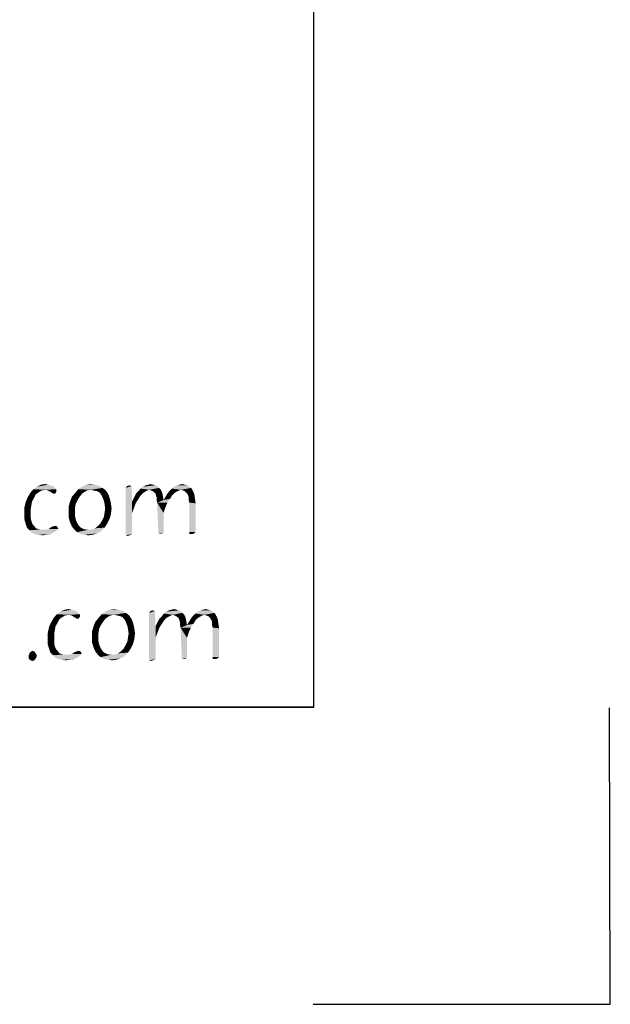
# Model space of a CAD drawing. Header units: inches. Extents: x -1.2 to 81.2, y -1.2 to 52.9.
# Tile 31 of 39: x 78.8 to 81.2, y -1.2 to 2.7. Entities that reach past the tile are written whole.
import ezdxf

# ---------------------------------------------------------------- set-up
doc = ezdxf.new("R2010")
doc.units = ezdxf.units.IN
doc.header["$LTSCALE"] = 4.4
doc.header["$MEASUREMENT"] = 0
doc.layers.get('0').update_dxf_attribs({"linetype": 'CONTINUOUS'})

msp = doc.modelspace()

# ---------------------------------------------------------------- linework, layer by layer
at = {"color": 7, "linetype": 'CONTINUOUS'}
for p, q in [((80, 0), (80, 51.7647)), ((0, 0), (80, 0)), ((81.1716, -1.1745), (81.1681, -0.0024)), ((79.9977, -1.1746), (81.1716, -1.1745))]:
    msp.add_line(p, q, dxfattribs=at)
at = {"color": 2, "linetype": 'CONTINUOUS'}
for q in [(80, 6.4338), (66.4706, 0)]:
    msp.add_line((80, 0), q, dxfattribs=at)
for points in [[(78.9256, 0.8567), (78.88, 0.8465), (78.8927, 0.8618)], [(78.9256, 0.8567), (78.913, 0.8491), (78.88, 0.8465)], [(78.9763, 0.8694), (78.8927, 0.8618), (78.9079, 0.8719)], [(78.8927, 0.8618), (78.9763, 0.8694), (78.9839, 0.8618)], [(78.8927, 0.8618), (78.9839, 0.8618), (78.9408, 0.8592)], [(78.8927, 0.8618), (78.9408, 0.8592), (78.9256, 0.8567)], [(78.951, 0.8795), (78.9611, 0.877), (78.9079, 0.8719)], [(78.951, 0.8795), (78.9079, 0.8719), (78.9231, 0.8795)], [(78.9611, 0.877), (78.9687, 0.8744), (78.9079, 0.8719)], [(78.9079, 0.8719), (78.9687, 0.8744), (78.9763, 0.8694)], [(78.9231, 0.8795), (78.9408, 0.882), (78.951, 0.8795)], [(78.951, 0.8567), (78.9408, 0.8592), (78.9839, 0.8618)], [(78.951, 0.8567), (78.9839, 0.8618), (78.9839, 0.8516)], [(78.9839, 0.8516), (78.9636, 0.8491), (78.951, 0.8567)], [(79.1055, 0.8567), (79.0574, 0.8465), (79.0701, 0.8618)], [(79.1055, 0.8567), (79.0954, 0.8516), (79.0574, 0.8465)], [(79.1663, 0.8668), (79.0701, 0.8618), (79.0853, 0.8719)], [(79.1182, 0.8592), (79.0701, 0.8618), (79.1663, 0.8668)], [(79.0701, 0.8618), (79.1182, 0.8592), (79.1055, 0.8567)], [(79.1359, 0.8795), (79.1537, 0.8744), (79.0853, 0.8719)], [(79.1359, 0.8795), (79.0853, 0.8719), (79.1005, 0.8795)], [(79.0853, 0.8719), (79.1537, 0.8744), (79.1663, 0.8668)], [(79.1005, 0.8795), (79.1182, 0.882), (79.1359, 0.8795)], [(79.1309, 0.8567), (79.1182, 0.8592), (79.1663, 0.8668)], [(79.1309, 0.8567), (79.1663, 0.8668), (79.179, 0.8567)], [(79.179, 0.8567), (79.1435, 0.8541), (79.1309, 0.8567)], [(79.1537, 0.8491), (79.1435, 0.8541), (79.179, 0.8567)], [(79.1537, 0.8491), (79.179, 0.8567), (79.1892, 0.8415)], [(79.2804, 0.8744), (79.2576, 0.8668), (79.2626, 0.8744)], [(79.2576, 0.8668), (79.2804, 0.8744), (79.2829, 0.8136)], [(79.2829, 0.8136), (79.2576, 0.6793), (79.2576, 0.8668)], [(79.2626, 0.8744), (79.2728, 0.877), (79.2804, 0.8744)], [(79.3513, 0.8592), (79.3082, 0.8541), (79.3158, 0.8643)], [(79.3513, 0.8592), (79.3437, 0.8567), (79.3082, 0.8541)], [(79.3082, 0.8541), (79.3437, 0.8567), (79.3336, 0.8516)], [(79.3893, 0.8668), (79.3158, 0.8643), (79.326, 0.8719)], [(79.3513, 0.8592), (79.3158, 0.8643), (79.3893, 0.8668)], [(79.3741, 0.877), (79.3817, 0.8744), (79.326, 0.8719)], [(79.3741, 0.877), (79.326, 0.8719), (79.3361, 0.877)], [(79.326, 0.8719), (79.3817, 0.8744), (79.3893, 0.8668)], [(79.3665, 0.8795), (79.3361, 0.877), (79.3463, 0.8795)], [(79.3361, 0.877), (79.3665, 0.8795), (79.3741, 0.877)], [(79.3463, 0.8795), (79.3564, 0.882), (79.3665, 0.8795)], [(79.3513, 0.8592), (79.3893, 0.8668), (79.3969, 0.8592)], [(79.3969, 0.8592), (79.364, 0.8541), (79.3513, 0.8592)], [(79.3741, 0.8465), (79.364, 0.8541), (79.3969, 0.8592)], [(79.3741, 0.8465), (79.3969, 0.8592), (79.402, 0.8465)], [(79.4755, 0.8592), (79.4299, 0.8541), (79.44, 0.8643)], [(79.4755, 0.8592), (79.4679, 0.8567), (79.4299, 0.8541)], [(79.4299, 0.8541), (79.4679, 0.8567), (79.4577, 0.8516)], [(79.5084, 0.8719), (79.516, 0.8668), (79.44, 0.8643)], [(79.5084, 0.8719), (79.44, 0.8643), (79.4501, 0.8719)], [(79.4755, 0.8592), (79.44, 0.8643), (79.516, 0.8668)], [(79.5008, 0.877), (79.4501, 0.8719), (79.4603, 0.877)], [(79.4501, 0.8719), (79.5008, 0.877), (79.5084, 0.8719)], [(79.4907, 0.8795), (79.4603, 0.877), (79.4704, 0.8795)], [(79.4603, 0.877), (79.4907, 0.8795), (79.5008, 0.877)], [(79.4704, 0.8795), (79.4806, 0.882), (79.4907, 0.8795)], [(79.4831, 0.8567), (79.4755, 0.8592), (79.516, 0.8668)], [(79.4907, 0.8541), (79.4831, 0.8567), (79.516, 0.8668)], [(79.4907, 0.8541), (79.516, 0.8668), (79.5236, 0.8541)], [(78.8952, 0.8263), (78.8623, 0.8111), (78.8699, 0.8288)], [(78.8952, 0.8263), (78.8876, 0.8136), (78.8623, 0.8111)], [(78.9028, 0.8415), (78.8699, 0.8288), (78.88, 0.8465)], [(78.8699, 0.8288), (78.9028, 0.8415), (78.8952, 0.8263)], [(78.88, 0.8465), (78.913, 0.8491), (78.9028, 0.8415)], [(78.9712, 0.844), (78.9636, 0.8491), (78.9839, 0.8516)], [(78.9712, 0.844), (78.9839, 0.8516), (78.9788, 0.844)], [(79.0751, 0.8313), (79.0675, 0.8187), (79.0371, 0.8111)], [(79.0751, 0.8313), (79.0371, 0.8111), (79.0447, 0.8313)], [(79.0371, 0.8111), (79.0675, 0.8187), (79.0599, 0.8035)], [(79.0853, 0.844), (79.0447, 0.8313), (79.0574, 0.8465)], [(79.0447, 0.8313), (79.0853, 0.844), (79.0751, 0.8313)], [(79.0574, 0.8465), (79.0954, 0.8516), (79.0853, 0.844)], [(79.1892, 0.8415), (79.1613, 0.8389), (79.1537, 0.8491)], [(79.1663, 0.8288), (79.1613, 0.8389), (79.1892, 0.8415)], [(79.1663, 0.8288), (79.1892, 0.8415), (79.1942, 0.8263)], [(79.1942, 0.8263), (79.1714, 0.8161), (79.1663, 0.8288)], [(79.1714, 0.8161), (79.1942, 0.8263), (79.1993, 0.806)], [(79.3082, 0.8237), (79.2829, 0.8136), (79.2905, 0.8288)], [(79.2829, 0.8136), (79.3082, 0.8237), (79.2981, 0.8085)], [(79.3158, 0.8364), (79.2905, 0.8288), (79.2981, 0.844)], [(79.2905, 0.8288), (79.3158, 0.8364), (79.3082, 0.8237)], [(79.3336, 0.8516), (79.2981, 0.844), (79.3082, 0.8541)], [(79.3336, 0.8516), (79.326, 0.8465), (79.2981, 0.844)], [(79.2981, 0.844), (79.326, 0.8465), (79.3158, 0.8364)], [(79.402, 0.8465), (79.3767, 0.8389), (79.3741, 0.8465)], [(79.3767, 0.8389), (79.402, 0.8465), (79.4045, 0.8339)], [(79.4045, 0.8339), (79.3792, 0.8313), (79.3767, 0.8389)], [(79.3792, 0.8212), (79.3792, 0.8313), (79.4045, 0.8339)], [(79.3792, 0.8212), (79.4045, 0.8339), (79.4071, 0.8187)], [(79.4071, 0.8187), (79.3817, 0.8085), (79.3792, 0.8212)], [(79.3817, 0.8085), (79.4071, 0.8187), (79.4324, 0.8237)], [(79.3817, 0.8085), (79.4324, 0.8237), (79.4223, 0.8085)], [(79.4324, 0.8237), (79.4071, 0.8187), (79.4147, 0.8313)], [(79.44, 0.8364), (79.4147, 0.8313), (79.4223, 0.844)], [(79.4147, 0.8313), (79.44, 0.8364), (79.4324, 0.8237)], [(79.4577, 0.8516), (79.4223, 0.844), (79.4299, 0.8541)], [(79.4577, 0.8516), (79.4501, 0.8465), (79.4223, 0.844)], [(79.4223, 0.844), (79.4501, 0.8465), (79.44, 0.8364)], [(79.5236, 0.8541), (79.4983, 0.8465), (79.4907, 0.8541)], [(79.4983, 0.8465), (79.5236, 0.8541), (79.5287, 0.8415)], [(79.5287, 0.8415), (79.5034, 0.8389), (79.4983, 0.8465)], [(79.5059, 0.8313), (79.5034, 0.8389), (79.5287, 0.8415)], [(79.5059, 0.8313), (79.5287, 0.8415), (79.5312, 0.8237)], [(79.5312, 0.8237), (79.5059, 0.8212), (79.5059, 0.8313)], [(79.5084, 0.8085), (79.5059, 0.8212), (79.5312, 0.8237)], [(79.5084, 0.8085), (79.5312, 0.8237), (79.5338, 0.806)], [(78.8851, 0.7984), (78.8572, 0.7883), (78.8623, 0.8111)], [(78.8572, 0.7883), (78.8851, 0.7984), (78.8825, 0.7832)], [(78.8825, 0.7832), (78.8572, 0.7629), (78.8572, 0.7883)], [(78.8572, 0.7629), (78.8825, 0.7832), (78.8825, 0.7629)], [(78.8623, 0.8111), (78.8876, 0.8136), (78.8851, 0.7984)], [(79.0599, 0.8035), (79.032, 0.7933), (79.0371, 0.8111)], [(79.032, 0.7933), (79.0599, 0.8035), (79.0574, 0.7883)], [(79.0574, 0.7883), (79.032, 0.7731), (79.032, 0.7933)], [(79.032, 0.7731), (79.0574, 0.7883), (79.0574, 0.7731)], [(79.1993, 0.806), (79.1739, 0.8035), (79.1714, 0.8161)], [(79.1765, 0.7857), (79.1739, 0.8035), (79.1993, 0.806)], [(79.2018, 0.7857), (79.1739, 0.768), (79.1765, 0.7857)], [(79.1739, 0.768), (79.2018, 0.7857), (79.1993, 0.7629)], [(79.1765, 0.7857), (79.1993, 0.806), (79.2018, 0.7857)], [(79.2829, 0.8136), (79.2829, 0.768), (79.2576, 0.6793)], [(79.2829, 0.8136), (79.2981, 0.8085), (79.2905, 0.7883)], [(79.2829, 0.8136), (79.2905, 0.7883), (79.2829, 0.768)], [(79.3817, 0.8085), (79.4223, 0.8085), (79.4147, 0.7908)], [(79.3817, 0.8085), (79.4147, 0.7908), (79.4071, 0.768)], [(79.4071, 0.768), (79.3868, 0.6844), (79.3817, 0.8085)], [(79.5338, 0.806), (79.5084, 0.692), (79.5084, 0.8085)], [(79.5084, 0.692), (79.5338, 0.806), (79.5338, 0.692)], [(78.8825, 0.7629), (78.8825, 0.7477), (78.8572, 0.7427)], [(78.8825, 0.7629), (78.8572, 0.7427), (78.8572, 0.7629)], [(78.8572, 0.7427), (78.8825, 0.7477), (78.8851, 0.7351)], [(78.8851, 0.7351), (78.8623, 0.7249), (78.8572, 0.7427)], [(79.0574, 0.7731), (79.0574, 0.7553), (79.032, 0.7503)], [(79.0574, 0.7731), (79.032, 0.7503), (79.032, 0.7731)], [(79.032, 0.7503), (79.0574, 0.7553), (79.0599, 0.7427)], [(79.0599, 0.7427), (79.0371, 0.7325), (79.032, 0.7503)], [(79.0371, 0.7325), (79.0599, 0.7427), (79.065, 0.73)], [(79.1562, 0.7249), (79.1638, 0.7376), (79.1942, 0.7452)], [(79.1562, 0.7249), (79.1942, 0.7452), (79.1841, 0.7249)], [(79.1942, 0.7452), (79.1638, 0.7376), (79.1714, 0.7528)], [(79.1993, 0.7629), (79.1714, 0.7528), (79.1739, 0.768)], [(79.1714, 0.7528), (79.1993, 0.7629), (79.1942, 0.7452)], [(79.2829, 0.768), (79.2829, 0.6844), (79.2576, 0.6793)], [(79.4071, 0.768), (79.4071, 0.6894), (79.3868, 0.6844)], [(78.8623, 0.7249), (78.8851, 0.7351), (78.8901, 0.7224)], [(78.8901, 0.7224), (78.8673, 0.7097), (78.8623, 0.7249)], [(78.8901, 0.7224), (78.8977, 0.7148), (78.8673, 0.7097)], [(78.8673, 0.7097), (78.8977, 0.7148), (78.9028, 0.7072)], [(78.9028, 0.7072), (78.8775, 0.6996), (78.8673, 0.7097)], [(78.9028, 0.7072), (78.9104, 0.7046), (78.8775, 0.6996)], [(78.9104, 0.7046), (78.918, 0.7021), (78.8775, 0.6996)], [(78.9282, 0.7021), (78.9408, 0.7021), (78.8775, 0.6996)], [(78.918, 0.7021), (78.9282, 0.7021), (78.8775, 0.6996)], [(78.9839, 0.697), (78.8775, 0.6996), (78.9408, 0.7021)], [(78.9915, 0.7046), (78.9408, 0.7021), (78.9535, 0.7046)], [(78.9408, 0.7021), (78.9915, 0.7046), (78.9839, 0.697)], [(78.9535, 0.7046), (78.9636, 0.7122), (78.9864, 0.7148)], [(78.9535, 0.7046), (78.9864, 0.7148), (78.9915, 0.7046)], [(78.9864, 0.7148), (78.9636, 0.7122), (78.9712, 0.7148)], [(78.9712, 0.7148), (78.9788, 0.7173), (78.9864, 0.7148)], [(79.065, 0.73), (79.0447, 0.7148), (79.0371, 0.7325)], [(79.065, 0.73), (79.0726, 0.7173), (79.0447, 0.7148)], [(79.0447, 0.7148), (79.0726, 0.7173), (79.0802, 0.7097)], [(79.0802, 0.7097), (79.0549, 0.7021), (79.0447, 0.7148)], [(79.0802, 0.7097), (79.0903, 0.7046), (79.0549, 0.7021)], [(79.0549, 0.7021), (79.0903, 0.7046), (79.1005, 0.7021)], [(79.1005, 0.7021), (79.065, 0.692), (79.0549, 0.7021)], [(79.1233, 0.7021), (79.1587, 0.6945), (79.065, 0.692)], [(79.1131, 0.7021), (79.1233, 0.7021), (79.065, 0.692)], [(79.1005, 0.7021), (79.1131, 0.7021), (79.065, 0.692)], [(79.1233, 0.7021), (79.1359, 0.7072), (79.1739, 0.7097)], [(79.1233, 0.7021), (79.1739, 0.7097), (79.1587, 0.6945)], [(79.1739, 0.7097), (79.1359, 0.7072), (79.1461, 0.7148)], [(79.1841, 0.7249), (79.1461, 0.7148), (79.1562, 0.7249)], [(79.1461, 0.7148), (79.1841, 0.7249), (79.1739, 0.7097)], [(78.9839, 0.697), (78.8876, 0.6894), (78.8775, 0.6996)], [(78.9839, 0.697), (78.9763, 0.692), (78.8876, 0.6894)], [(78.9003, 0.6844), (78.8876, 0.6894), (78.9763, 0.692)], [(78.9003, 0.6844), (78.9763, 0.692), (78.9611, 0.6844)], [(78.9611, 0.6844), (78.913, 0.6818), (78.9003, 0.6844)], [(78.913, 0.6818), (78.9611, 0.6844), (78.9434, 0.6818)], [(78.9434, 0.6818), (78.9282, 0.6793), (78.913, 0.6818)], [(79.065, 0.692), (79.1587, 0.6945), (79.1435, 0.6869)], [(79.1435, 0.6869), (79.0802, 0.6844), (79.065, 0.692)], [(79.0954, 0.6818), (79.0802, 0.6844), (79.1435, 0.6869)], [(79.0954, 0.6818), (79.1435, 0.6869), (79.1283, 0.6818)], [(79.1283, 0.6818), (79.1106, 0.6793), (79.0954, 0.6818)], [(79.2576, 0.6793), (79.2829, 0.6844), (79.2728, 0.6793)], [(79.2728, 0.6793), (79.2652, 0.6768), (79.2576, 0.6793)], [(79.3868, 0.6844), (79.4071, 0.6894), (79.3969, 0.6844)], [(79.5338, 0.692), (79.5084, 0.6844), (79.5084, 0.692)], [(79.516, 0.6844), (79.5084, 0.6844), (79.5338, 0.692)], [(79.516, 0.6844), (79.5338, 0.692), (79.5236, 0.6844)], [(78.9953, 0.3474), (78.9623, 0.3347), (78.9725, 0.3524)], [(79.0181, 0.3626), (78.9725, 0.3524), (78.9852, 0.3676)], [(79.0181, 0.3626), (79.0054, 0.355), (78.9725, 0.3524)], [(78.9725, 0.3524), (79.0054, 0.355), (78.9953, 0.3474)], [(79.0688, 0.3752), (78.9852, 0.3676), (79.0004, 0.3778)], [(78.9852, 0.3676), (79.0688, 0.3752), (79.0764, 0.3676)], [(78.9852, 0.3676), (79.0764, 0.3676), (79.0333, 0.3651)], [(78.9852, 0.3676), (79.0333, 0.3651), (79.0181, 0.3626)], [(79.0434, 0.3854), (79.0536, 0.3828), (79.0004, 0.3778)], [(79.0434, 0.3854), (79.0004, 0.3778), (79.0156, 0.3854)], [(79.0536, 0.3828), (79.0612, 0.3803), (79.0004, 0.3778)], [(79.0004, 0.3778), (79.0612, 0.3803), (79.0688, 0.3752)], [(79.0156, 0.3854), (79.0333, 0.3879), (79.0434, 0.3854)], [(79.0434, 0.3626), (79.0333, 0.3651), (79.0764, 0.3676)], [(79.0434, 0.3626), (79.0764, 0.3676), (79.0764, 0.3575)], [(79.0764, 0.3575), (79.0561, 0.355), (79.0434, 0.3626)], [(79.0637, 0.3499), (79.0561, 0.355), (79.0764, 0.3575)], [(79.0637, 0.3499), (79.0764, 0.3575), (79.0713, 0.3499)], [(79.1777, 0.3499), (79.1372, 0.3372), (79.1499, 0.3524)], [(79.198, 0.3626), (79.1499, 0.3524), (79.1625, 0.3676)], [(79.198, 0.3626), (79.1879, 0.3575), (79.1499, 0.3524)], [(79.1499, 0.3524), (79.1879, 0.3575), (79.1777, 0.3499)], [(79.2588, 0.3727), (79.1625, 0.3676), (79.1777, 0.3778)], [(79.2107, 0.3651), (79.1625, 0.3676), (79.2588, 0.3727)], [(79.1625, 0.3676), (79.2107, 0.3651), (79.198, 0.3626)], [(79.2284, 0.3854), (79.2461, 0.3803), (79.1777, 0.3778)], [(79.2284, 0.3854), (79.1777, 0.3778), (79.1929, 0.3854)], [(79.1777, 0.3778), (79.2461, 0.3803), (79.2588, 0.3727)], [(79.1929, 0.3854), (79.2107, 0.3879), (79.2284, 0.3854)], [(79.2233, 0.3626), (79.2107, 0.3651), (79.2588, 0.3727)], [(79.2233, 0.3626), (79.2588, 0.3727), (79.2715, 0.3626)], [(79.2715, 0.3626), (79.236, 0.36), (79.2233, 0.3626)], [(79.2461, 0.355), (79.236, 0.36), (79.2715, 0.3626)], [(79.2461, 0.355), (79.2715, 0.3626), (79.2816, 0.3474)], [(79.2816, 0.3474), (79.2538, 0.3448), (79.2461, 0.355)], [(79.3728, 0.3803), (79.35, 0.3727), (79.3551, 0.3803)], [(79.35, 0.3727), (79.3728, 0.3803), (79.3754, 0.3195)], [(79.3754, 0.3195), (79.35, 0.1852), (79.35, 0.3727)], [(79.3551, 0.3803), (79.3652, 0.3828), (79.3728, 0.3803)], [(79.4261, 0.3575), (79.3906, 0.3499), (79.4007, 0.36)], [(79.4261, 0.3575), (79.4185, 0.3524), (79.3906, 0.3499)], [(79.3906, 0.3499), (79.4185, 0.3524), (79.4083, 0.3423)], [(79.4438, 0.3651), (79.4007, 0.36), (79.4083, 0.3702)], [(79.4438, 0.3651), (79.4362, 0.3626), (79.4007, 0.36)], [(79.4007, 0.36), (79.4362, 0.3626), (79.4261, 0.3575)], [(79.4818, 0.3727), (79.4083, 0.3702), (79.4185, 0.3778)], [(79.4438, 0.3651), (79.4083, 0.3702), (79.4818, 0.3727)], [(79.4666, 0.3828), (79.4742, 0.3803), (79.4185, 0.3778)], [(79.4666, 0.3828), (79.4185, 0.3778), (79.4286, 0.3828)], [(79.4185, 0.3778), (79.4742, 0.3803), (79.4818, 0.3727)], [(79.459, 0.3854), (79.4286, 0.3828), (79.4387, 0.3854)], [(79.4286, 0.3828), (79.459, 0.3854), (79.4666, 0.3828)], [(79.4387, 0.3854), (79.4489, 0.3879), (79.459, 0.3854)], [(79.4438, 0.3651), (79.4818, 0.3727), (79.4894, 0.3651)], [(79.4894, 0.3651), (79.4565, 0.36), (79.4438, 0.3651)], [(79.4666, 0.3524), (79.4565, 0.36), (79.4894, 0.3651)], [(79.4666, 0.3524), (79.4894, 0.3651), (79.4945, 0.3524)], [(79.4945, 0.3524), (79.4691, 0.3448), (79.4666, 0.3524)], [(79.4691, 0.3448), (79.4945, 0.3524), (79.497, 0.3398)], [(79.5502, 0.3575), (79.5147, 0.3499), (79.5223, 0.36)], [(79.5502, 0.3575), (79.5426, 0.3524), (79.5147, 0.3499)], [(79.5147, 0.3499), (79.5426, 0.3524), (79.5325, 0.3423)], [(79.568, 0.3651), (79.5223, 0.36), (79.5325, 0.3702)], [(79.568, 0.3651), (79.5604, 0.3626), (79.5223, 0.36)], [(79.5223, 0.36), (79.5604, 0.3626), (79.5502, 0.3575)], [(79.6009, 0.3778), (79.6085, 0.3727), (79.5325, 0.3702)], [(79.6009, 0.3778), (79.5325, 0.3702), (79.5426, 0.3778)], [(79.568, 0.3651), (79.5325, 0.3702), (79.6085, 0.3727)], [(79.5933, 0.3828), (79.5426, 0.3778), (79.5528, 0.3828)], [(79.5426, 0.3778), (79.5933, 0.3828), (79.6009, 0.3778)], [(79.5832, 0.3854), (79.5528, 0.3828), (79.5629, 0.3854)], [(79.5528, 0.3828), (79.5832, 0.3854), (79.5933, 0.3828)], [(79.5629, 0.3854), (79.573, 0.3879), (79.5832, 0.3854)], [(79.5756, 0.3626), (79.568, 0.3651), (79.6085, 0.3727)], [(79.5832, 0.36), (79.5756, 0.3626), (79.6085, 0.3727)], [(79.5832, 0.36), (79.6085, 0.3727), (79.6161, 0.36)], [(79.6161, 0.36), (79.5908, 0.3524), (79.5832, 0.36)], [(79.5908, 0.3524), (79.6161, 0.36), (79.6212, 0.3474)], [(79.6212, 0.3474), (79.5958, 0.3448), (79.5908, 0.3524)], [(78.9776, 0.3043), (78.9497, 0.2941), (78.9547, 0.317)], [(78.9877, 0.3322), (78.9547, 0.317), (78.9623, 0.3347)], [(78.9877, 0.3322), (78.9801, 0.3195), (78.9547, 0.317)], [(78.9547, 0.317), (78.9801, 0.3195), (78.9776, 0.3043)], [(78.9623, 0.3347), (78.9953, 0.3474), (78.9877, 0.3322)], [(79.1524, 0.3094), (79.1245, 0.2992), (79.1296, 0.317)], [(79.1676, 0.3372), (79.16, 0.3246), (79.1296, 0.317)], [(79.1676, 0.3372), (79.1296, 0.317), (79.1372, 0.3372)], [(79.1296, 0.317), (79.16, 0.3246), (79.1524, 0.3094)], [(79.1372, 0.3372), (79.1777, 0.3499), (79.1676, 0.3372)], [(79.2588, 0.3347), (79.2538, 0.3448), (79.2816, 0.3474)], [(79.2588, 0.3347), (79.2816, 0.3474), (79.2867, 0.3322)], [(79.2867, 0.3322), (79.2639, 0.322), (79.2588, 0.3347)], [(79.2639, 0.322), (79.2867, 0.3322), (79.2918, 0.3119)], [(79.2918, 0.3119), (79.2664, 0.3094), (79.2639, 0.322)], [(79.269, 0.2916), (79.2664, 0.3094), (79.2918, 0.3119)], [(79.269, 0.2916), (79.2918, 0.3119), (79.2943, 0.2916)], [(79.3754, 0.3195), (79.3754, 0.2739), (79.35, 0.1852)], [(79.4007, 0.3296), (79.3754, 0.3195), (79.383, 0.3347)], [(79.3754, 0.3195), (79.4007, 0.3296), (79.3906, 0.3144)], [(79.3754, 0.3195), (79.3906, 0.3144), (79.383, 0.2941)], [(79.3754, 0.3195), (79.383, 0.2941), (79.3754, 0.2739)], [(79.4083, 0.3423), (79.383, 0.3347), (79.3906, 0.3499)], [(79.383, 0.3347), (79.4083, 0.3423), (79.4007, 0.3296)], [(79.497, 0.3398), (79.4717, 0.3372), (79.4691, 0.3448)], [(79.4717, 0.3271), (79.4717, 0.3372), (79.497, 0.3398)], [(79.4717, 0.3271), (79.497, 0.3398), (79.4995, 0.3246)], [(79.4995, 0.3246), (79.4742, 0.3144), (79.4717, 0.3271)], [(79.4742, 0.3144), (79.4995, 0.3246), (79.5249, 0.3296)], [(79.4742, 0.3144), (79.5249, 0.3296), (79.5147, 0.3144)], [(79.4742, 0.3144), (79.5147, 0.3144), (79.5071, 0.2967)], [(79.4742, 0.3144), (79.5071, 0.2967), (79.4995, 0.2739)], [(79.4995, 0.2739), (79.4793, 0.1903), (79.4742, 0.3144)], [(79.5249, 0.3296), (79.4995, 0.3246), (79.5071, 0.3372)], [(79.5325, 0.3423), (79.5071, 0.3372), (79.5147, 0.3499)], [(79.5071, 0.3372), (79.5325, 0.3423), (79.5249, 0.3296)], [(79.5984, 0.3372), (79.5958, 0.3448), (79.6212, 0.3474)], [(79.5984, 0.3372), (79.6212, 0.3474), (79.6237, 0.3296)], [(79.6237, 0.3296), (79.5984, 0.3271), (79.5984, 0.3372)], [(79.6009, 0.3144), (79.5984, 0.3271), (79.6237, 0.3296)], [(79.6009, 0.3144), (79.6237, 0.3296), (79.6262, 0.3119)], [(79.6262, 0.3119), (79.6009, 0.1979), (79.6009, 0.3144)], [(79.6009, 0.1979), (79.6262, 0.3119), (79.6262, 0.1979)], [(78.9497, 0.2941), (78.9776, 0.3043), (78.975, 0.2891)], [(78.975, 0.2891), (78.9497, 0.2688), (78.9497, 0.2941)], [(78.9497, 0.2688), (78.975, 0.2891), (78.975, 0.2688)], [(79.1245, 0.2992), (79.1524, 0.3094), (79.1499, 0.2941)], [(79.1499, 0.2941), (79.1245, 0.2789), (79.1245, 0.2992)], [(79.1245, 0.2789), (79.1499, 0.2941), (79.1499, 0.2789)], [(79.1499, 0.2789), (79.1499, 0.2612), (79.1245, 0.2561)], [(79.1499, 0.2789), (79.1245, 0.2561), (79.1245, 0.2789)], [(79.2918, 0.2688), (79.2639, 0.2587), (79.2664, 0.2739)], [(79.2943, 0.2916), (79.2664, 0.2739), (79.269, 0.2916)], [(79.2664, 0.2739), (79.2943, 0.2916), (79.2918, 0.2688)], [(79.3754, 0.2739), (79.3754, 0.1903), (79.35, 0.1852)], [(79.4995, 0.2739), (79.4995, 0.1953), (79.4793, 0.1903)], [(78.975, 0.2688), (78.975, 0.2536), (78.9497, 0.2485)], [(78.975, 0.2688), (78.9497, 0.2485), (78.9497, 0.2688)], [(78.9497, 0.2485), (78.975, 0.2536), (78.9776, 0.2409)], [(78.9776, 0.2409), (78.9547, 0.2308), (78.9497, 0.2485)], [(78.9547, 0.2308), (78.9776, 0.2409), (78.9826, 0.2283)], [(79.1245, 0.2561), (79.1499, 0.2612), (79.1524, 0.2485)], [(79.1524, 0.2485), (79.1296, 0.2384), (79.1245, 0.2561)], [(79.1296, 0.2384), (79.1524, 0.2485), (79.1575, 0.2359)], [(79.1575, 0.2359), (79.1372, 0.2207), (79.1296, 0.2384)], [(79.1575, 0.2359), (79.1651, 0.2232), (79.1372, 0.2207)], [(79.2487, 0.2308), (79.2563, 0.2435), (79.2867, 0.2511)], [(79.2487, 0.2308), (79.2867, 0.2511), (79.2766, 0.2308)], [(79.2867, 0.2511), (79.2563, 0.2435), (79.2639, 0.2587)], [(79.2639, 0.2587), (79.2918, 0.2688), (79.2867, 0.2511)], [(78.9041, 0.2105), (78.8737, 0.2029), (78.8787, 0.2156)], [(78.8737, 0.2029), (78.9041, 0.2105), (78.9066, 0.2029)], [(78.9066, 0.2029), (78.9041, 0.1953), (78.8737, 0.1928)], [(78.9066, 0.2029), (78.8737, 0.1928), (78.8737, 0.2029)], [(78.8813, 0.1852), (78.8737, 0.1928), (78.9041, 0.1953)], [(78.8965, 0.2207), (78.8787, 0.2156), (78.8889, 0.2232)], [(78.8787, 0.2156), (78.8965, 0.2207), (78.9041, 0.2105)], [(78.8813, 0.1852), (78.9041, 0.1953), (78.8965, 0.1852)], [(78.9826, 0.2283), (78.9598, 0.2156), (78.9547, 0.2308)], [(78.9826, 0.2283), (78.9902, 0.2207), (78.9598, 0.2156)], [(78.9598, 0.2156), (78.9902, 0.2207), (78.9953, 0.2131)], [(78.9953, 0.2131), (78.9699, 0.2055), (78.9598, 0.2156)], [(78.9953, 0.2131), (79.0029, 0.2105), (78.9699, 0.2055)], [(79.0029, 0.2105), (79.0105, 0.208), (78.9699, 0.2055)], [(79.0206, 0.208), (79.0333, 0.208), (78.9699, 0.2055)], [(79.0105, 0.208), (79.0206, 0.208), (78.9699, 0.2055)], [(79.0764, 0.2029), (78.9699, 0.2055), (79.0333, 0.208)], [(79.0764, 0.2029), (78.9801, 0.1953), (78.9699, 0.2055)], [(79.0764, 0.2029), (79.0688, 0.1979), (78.9801, 0.1953)], [(78.9928, 0.1903), (78.9801, 0.1953), (79.0688, 0.1979)], [(78.9928, 0.1903), (79.0688, 0.1979), (79.0536, 0.1903)], [(79.084, 0.2105), (79.0333, 0.208), (79.046, 0.2105)], [(79.0333, 0.208), (79.084, 0.2105), (79.0764, 0.2029)], [(79.046, 0.2105), (79.0561, 0.2181), (79.0789, 0.2207)], [(79.046, 0.2105), (79.0789, 0.2207), (79.084, 0.2105)], [(79.0789, 0.2207), (79.0561, 0.2181), (79.0637, 0.2207)], [(79.0637, 0.2207), (79.0713, 0.2232), (79.0789, 0.2207)], [(79.1372, 0.2207), (79.1651, 0.2232), (79.1727, 0.2156)], [(79.1727, 0.2156), (79.1473, 0.208), (79.1372, 0.2207)], [(79.1727, 0.2156), (79.1828, 0.2105), (79.1473, 0.208)], [(79.1473, 0.208), (79.1828, 0.2105), (79.1929, 0.208)], [(79.1929, 0.208), (79.1575, 0.1979), (79.1473, 0.208)], [(79.2157, 0.208), (79.2512, 0.2004), (79.1575, 0.1979)], [(79.2056, 0.208), (79.2157, 0.208), (79.1575, 0.1979)], [(79.1929, 0.208), (79.2056, 0.208), (79.1575, 0.1979)], [(79.1575, 0.1979), (79.2512, 0.2004), (79.236, 0.1928)], [(79.236, 0.1928), (79.1727, 0.1903), (79.1575, 0.1979)], [(79.2157, 0.208), (79.2284, 0.2131), (79.2664, 0.2156)], [(79.2157, 0.208), (79.2664, 0.2156), (79.2512, 0.2004)], [(79.2664, 0.2156), (79.2284, 0.2131), (79.2385, 0.2207)], [(79.2766, 0.2308), (79.2385, 0.2207), (79.2487, 0.2308)], [(79.2385, 0.2207), (79.2766, 0.2308), (79.2664, 0.2156)], [(79.4793, 0.1903), (79.4995, 0.1953), (79.4894, 0.1903)], [(79.6262, 0.1979), (79.6009, 0.1903), (79.6009, 0.1979)], [(79.6085, 0.1903), (79.6009, 0.1903), (79.6262, 0.1979)], [(79.6085, 0.1903), (79.6262, 0.1979), (79.6161, 0.1903)], [(78.8965, 0.1852), (78.8889, 0.1827), (78.8813, 0.1852)], [(79.0536, 0.1903), (79.0054, 0.1877), (78.9928, 0.1903)], [(79.0054, 0.1877), (79.0536, 0.1903), (79.0358, 0.1877)], [(79.0358, 0.1877), (79.0206, 0.1852), (79.0054, 0.1877)], [(79.1879, 0.1877), (79.1727, 0.1903), (79.236, 0.1928)], [(79.1879, 0.1877), (79.236, 0.1928), (79.2208, 0.1877)], [(79.2208, 0.1877), (79.2031, 0.1852), (79.1879, 0.1877)], [(79.35, 0.1852), (79.3754, 0.1903), (79.3652, 0.1852)], [(79.3652, 0.1852), (79.3576, 0.1827), (79.35, 0.1852)]]:
    msp.add_solid(points, dxfattribs=at)

doc.saveas('drawing.dxf')
